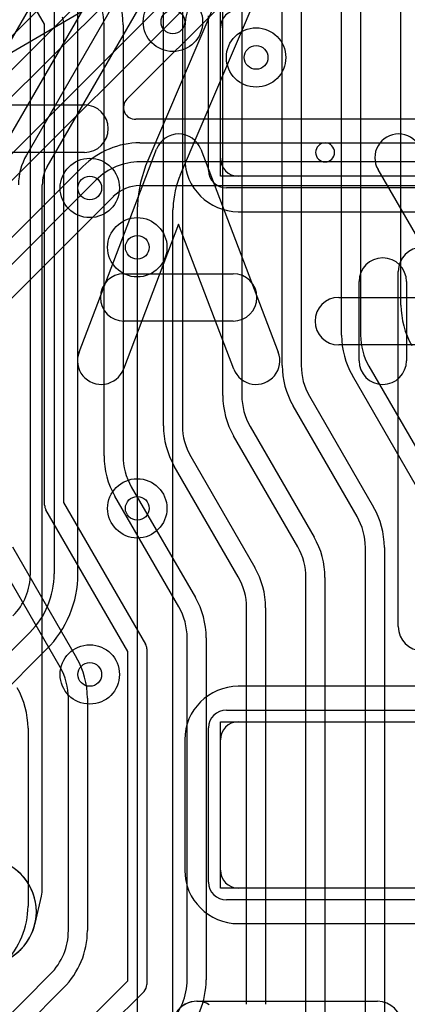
# Model space of a CAD drawing. Extents: x -0.9 to 20.9, y 0 to 28.
# Tile 23 of 44: x 14.2 to 15.8, y 5.9 to 10.1. Entities that reach past the tile are written whole.
import ezdxf

# ---------------------------------------------------------------- set-up
doc = ezdxf.new("R2010")
doc.units = 0
for name, color, linetype in [('1-2-via', 1, 'CONTINUOUS'), ('4-5-via', 1, 'CONTINUOUS'), ('5-6-via', 1, 'CONTINUOUS'), ('L1', 3, 'CONTINUOUS'), ('L2', 3, 'CONTINUOUS'), ('L3', 3, 'CONTINUOUS'), ('L4', 3, 'CONTINUOUS'), ('L5', 7, 'CONTINUOUS'), ('L6', 7, 'CONTINUOUS'), ('MetalMask-A', 176, 'CONTINUOUS'), ('PartsArea-A', 111, 'CONTINUOUS'), ('PartsSilk-A', 221, 'CONTINUOUS'), ('PartsSilk-B', 221, 'CONTINUOUS'), ('Resist-A', 2, 'CONTINUOUS'), ('Silk-A', 140, 'CONTINUOUS'), ('Silk-B', 140, 'CONTINUOUS')]:
    doc.layers.add(name, color=color, linetype=linetype)

msp = doc.modelspace()

# ---------------------------------------------------------------- linework, layer by layer
at = {"layer": '1-2-via'}
msp.add_circle((14.7, 8), 0.05, dxfattribs=at)
at = {"layer": '4-5-via'}
for centre in [(15.2, 9.9), (14.7, 9.1)]:
    msp.add_circle(centre, 0.05, dxfattribs=at)
at = {"layer": '5-6-via'}
for centre in [(14.85, 10.05), (14.5, 9.35), (14.5, 7.3)]:
    msp.add_circle(centre, 0.05, dxfattribs=at)
at = {"layer": 'L1'}
for p, q in [((14.45004, 7.72426), (14.45004, 12.87073)), ((14.25, 7.72426), (14.25, 12.8)), ((14.35, 12.8), (14.35, 7.72426)), ((14.89996, 10.025), (14.89996, 9.475)), ((15.05, 9.475), (15.05, 10.025)), ((16.525, 9.4), (15.125, 9.4)), ((15.125, 9.24996), (16.525, 9.24996)), ((14.24749, 7.47677), (12.98536, 6.21464)), ((13.12929, 6.21709), (14.31823, 7.40603)), ((16.525, 7.25004), (15.125, 7.25004)), ((15.125, 7.1), (16.525, 7.1)), ((14.89996, 7.025), (14.89996, 6.475)), ((15.05, 6.475), (15.05, 7.025)), ((16.525, 6.4), (15.125, 6.4)), ((15.125, 6.24996), (16.525, 6.24996))]:
    msp.add_line(p, q, dxfattribs=at)
msp.add_circle((14.7, 8), 0.125, dxfattribs=at)
for centre, radius, start, end in [((15.125, 10.025), 0.22504, 90, 180), ((15.125, 10.025), 0.075, 90, 180), ((15.125, 9.475), 0.22504, 180, -90), ((15.125, 9.475), 0.075, 180, -90), ((14, 7.72426), 0.25, -45, 0), ((14, 7.72426), 0.35, -45, 0), ((13.99999, 7.72426), 0.45005, -44.9991, 0), ((15.125, 7.025), 0.22504, 90, 180), ((15.125, 7.025), 0.075, 90, 180), ((15.125, 6.475), 0.22504, 180, -90), ((15.125, 6.475), 0.075, 180, -90)]:
    msp.add_arc(centre, radius, start, end, dxfattribs=at)
at = {"layer": 'L2'}
msp.add_circle((14.7, 8), 0.125, dxfattribs=at)
at = {"layer": 'L3'}
for p, q in [((15.81, 8.85647), (15.81, 15.36923)), ((15.56, 8.72948), (15.56, 12.5)), ((15.64, 12.5), (15.64, 8.72948)), ((14.31, 10.03979), (13.26536, 11.84917)), ((15.31, 8.60246), (15.31, 11.02573)), ((15.39, 11.02573), (15.39, 8.60246)), ((15.06, 8.47537), (15.06, 10.72644)), ((15.14, 10.72644), (15.14, 8.47537)), ((14.81, 8.34832), (14.81, 10.10416)), ((14.89, 10.10416), (14.89, 8.34832)), ((14.39, 10.05051), (14.39, 8.02462)), ((14.31, 8.0139), (14.31, 10.03979)), ((14.56, 8.22128), (14.56, 10.03715)), ((14.64, 10.03715), (14.64, 8.22128)), ((15.67483, 8.59949), (15.94445, 8.13248)), ((15.87517, 8.09248), (15.60555, 8.55949)), ((15.42483, 8.47245), (15.69444, 8.00548)), ((15.62516, 7.96548), (15.35555, 8.43245)), ((15.17483, 8.34537), (15.44445, 7.87839)), ((15.37517, 7.83839), (15.10555, 8.30537)), ((14.92483, 8.21833), (15.19445, 7.75132)), ((15.12517, 7.71132), (14.85555, 8.17833)), ((14.67483, 8.09128), (14.94445, 7.6243)), ((14.87517, 7.5843), (14.60555, 8.05128)), ((14.39, 8.02462), (14.73464, 7.42767)), ((14.66, 7.39695), (14.31536, 7.9939)), ((14.17483, 7.83719), (14.44445, 7.37021)), ((15.66, 5.70272), (15.66, 7.83547)), ((15.74, 7.83547), (15.74, 5.70272)), ((14.37517, 7.33021), (14.10555, 7.79719)), ((15.41, 5.80632), (15.41, 7.70839)), ((15.49, 7.70839), (15.49, 5.80632)), ((15.16, 5.90992), (15.16, 7.58133)), ((15.24, 7.58133), (15.24, 5.90992)), ((14.91, 6.01352), (14.91, 7.4543)), ((14.99, 7.4543), (14.99, 6.01352)), ((14.66, 6.00943), (14.66, 7.39695)), ((14.74, 7.40767), (14.74, 5.99286)), ((14.41, 6.22072), (14.41, 7.20021)), ((14.49, 7.20021), (14.49, 6.22072)), ((14.24, 7.07321), (14.24, 6.32426)), ((13.88813, 5.59115), (14.33385, 6.03687)), ((14.39042, 5.9803), (13.9447, 5.53458)), ((13.96557, 5.315), (14.66, 6.00943)), ((14.72828, 5.96458), (14.01042, 5.24672))]:
    msp.add_line(p, q, dxfattribs=at)
for centre, radius, start, end in [((14.3, 10.03715), 0.34, 0, 29.99988), ((14.3, 10.03715), 0.26, 0, 29.99963), ((14.35, 10.05051), 0.04, 0, 29.99991), ((16.15, 8.85647), 0.34, 180, -150.00023), ((15.9, 8.72949), 0.34, -179.99831, -150.00023), ((15.9, 8.72949), 0.26, -179.9978, -150.00037), ((15.65, 8.60245), 0.34, 179.99831, -150.00023), ((15.65, 8.60245), 0.26, 179.9978, -150.00037), ((15.4, 8.47537), 0.34, 180, -150.00023), ((15.4, 8.47537), 0.26, 180, -150.00037), ((15.15, 8.34832), 0.34, 180, -150.00157), ((15.15, 8.34832), 0.26, 180, -150.00228), ((14.9, 8.22128), 0.34, 180, -150.00023), ((14.9, 8.22128), 0.26, 180, -150.00037), ((14.35, 8.0139), 0.04, 180, -149.99927), ((15.4, 7.83547), 0.34, 0, 30.00219), ((15.4, 7.83547), 0.26, 0, 30.00264), ((15.15, 7.70839), 0.34, 0, 29.99988), ((15.15, 7.70839), 0.26, 0, 29.99963), ((14.9, 7.58132), 0.34, 0.00169, 29.99977), ((14.9, 7.58132), 0.26, 0.0022, 29.99963), ((14.65, 7.4543), 0.34, 0, 29.99988), ((14.65, 7.4543), 0.26, 0, 29.99963), ((14.7, 7.40767), 0.04, 0, 29.9995), ((14.15, 7.20021), 0.34, 0, 29.99977), ((14.15, 7.20021), 0.26, 0, 29.99963), ((13.9, 7.07321), 0.34, 0, 29.99988), ((13.9, 6.32426), 0.34, -45, 0), ((14.15, 6.22072), 0.26, -45, 0), ((14.15, 6.22072), 0.34, -45, 0), ((14.7, 5.99286), 0.04, -45, 0), ((14.65, 6.01352), 0.26, -45, 0), ((14.65, 6.01352), 0.34, -45, 0)]:
    msp.add_arc(centre, radius, start, end, dxfattribs=at)
at = {"layer": 'L4'}
for p, q in [((12.88942, 8.56615), (15.14385, 10.82058)), ((15.20042, 10.76401), (12.94599, 8.50958)), ((14.8484, 10.66661), (12.81868, 8.63688)), ((12.84302, 8.16615), (15.3353, 10.65845)), ((15.39187, 10.60188), (12.89959, 8.10958)), ((14.65644, 9.72495), (15.46261, 10.53113)), ((16.21037, 9.64004), (14.71124, 9.64004)), ((14.71124, 9.54), (15.49062, 9.54)), ((15.49062, 9.54), (16.25745, 9.54)), ((13.03444, 8.00402), (14.47082, 9.44042)), ((15.49062, 9.46), (14.71124, 9.46)), ((16.25745, 9.46), (15.49062, 9.46)), ((14.52739, 9.38385), (13.09101, 7.94745)), ((14.71125, 9.35996), (16.21037, 9.35996)), ((13.16175, 7.87671), (14.59814, 9.3131))]:
    msp.add_line(p, q, dxfattribs=at)
for centre in [(15.2, 9.9), (14.7, 9.1)]:
    msp.add_circle(centre, 0.125, dxfattribs=at)
for centre, radius, start, end in [((14.69177, 9.68962), 0.04997, 135, -87.71764), ((14.71124, 9.2), 0.44004, 90, 92.27661), ((14.71124, 9.2), 0.34, 90, 135), ((15.49062, 9.5), 0.04, 90, -90), ((15.49062, 9.5), 0.04, -90, 90), ((14.71124, 9.2), 0.26, 90, 135), ((14.71126, 9.2), 0.15996, 90.00358, 134.63274), ((14.63347, 9.27777), 0.04997, 133.80803, 135), ((14.05, 6.3), 0.22504, -79.38113, 79.38113)]:
    msp.add_arc(centre, radius, start, end, dxfattribs=at)
at = {"layer": 'L5'}
for centre in [(14.85, 10.05), (15.2, 9.9), (14.5, 9.35), (14.7, 9.1), (14.5, 7.3)]:
    msp.add_circle(centre, 0.125, dxfattribs=at)
msp.add_arc((14.05, 6.3), 0.22504, -90, 90, dxfattribs=at)
at = {"layer": 'L6'}
for p, q in [((15.45311, 12.20105), (13.93349, 9.56901)), ((14.14689, 9.5386), (15.66651, 12.17065)), ((15.75311, 12.12065), (14.23349, 9.4886)), ((14.32035, 9.43898), (15.83975, 12.07063)), ((15.394, 10.99067), (14.744, 9.46567)), ((14.88203, 9.40684), (15.53203, 10.93184)), ((14.30004, 6.4), (14.30004, 9.3636)), ((14.69996, 9.25859), (14.69996, 4.75)), ((14.85, 4.75), (14.85, 9.25859)), ((14.26944, 6.25011), (14.29609, 6.36579))]:
    msp.add_line(p, q, dxfattribs=at)
for centre in [(14.85, 10.05), (14.5, 9.35), (14.5, 7.3)]:
    msp.add_circle(centre, 0.125, dxfattribs=at)
for centre, radius, start, end in [((14.45, 9.3636), 0.25, 150.00042, 180), ((15.25002, 9.25003), 0.55005, 156.91876, 177.20626), ((14.45004, 9.3636), 0.15, 150.00971, 180), ((14.3634, 9.4136), 0.04997, 149.47865, 150.00767), ((15.25, 9.25), 0.4, 156.91482, 177.54268), ((14.95001, 9.25846), 0.25005, 176.02131, 179.9473), ((14.89997, 9.25859), 0.20001, 179.97135, 180), ((14.65071, 9.27928), 0.04997, -3.98187, -2.79885), ((14.95, 9.25856), 0.1, 175.0722, 179.96562), ((14.89997, 9.25859), 0.04997, 179.9656, 180), ((14.05, 6.3), 0.22504, 111.32578, -13.52495), ((14.15, 6.4), 0.15004, -13.12857, 0), ((14.34478, 6.35457), 0.04997, 166.87044, 167.02343), ((14.31738, 6.23568), 0.04997, 166.26967, 166.46992), ((14.12308, 6.28316), 0.15005, -13.73248, -12.96743), ((14.31813, 6.23889), 0.04997, 167.02343, 167.75228)]:
    msp.add_arc(centre, radius, start, end, dxfattribs=at)
at = {"layer": 'MetalMask-A'}
for p, q in [((15.05, 9.475), (15.05, 10.025)), ((16.525, 9.4), (15.125, 9.4)), ((15.125, 7.1), (16.525, 7.1)), ((15.05, 6.475), (15.05, 7.025)), ((16.525, 6.4), (15.125, 6.4))]:
    msp.add_line(p, q, dxfattribs=at)
for centre, start, end in [((15.125, 10.025), 90, 180), ((15.125, 9.475), 180, -90), ((15.125, 7.025), 90, 180), ((15.125, 6.475), 180, -90)]:
    msp.add_arc(centre, 0.075, start, end, dxfattribs=at)
at = {"layer": 'PartsArea-A'}
for p, q in [((15.05, 9.4), (15.05, 10.1)), ((16.2, 9.4), (15.05, 9.4)), ((15.05, 6.4), (15.05, 7.1)), ((15.05, 7.1), (16.2, 7.1)), ((16.2, 6.4), (15.05, 6.4))]:
    msp.add_line(p, q, dxfattribs=at)
at = {"layer": 'PartsSilk-A'}
for p, q in [((15.7984, 7.5016), (15.7984, 8.9984)), ((14.95035, 5.92293), (15.71108, 5.92293))]:
    msp.add_line(p, q, dxfattribs=at)
for centre, start, end in [((15.9, 8.9984), 0, 180), ((15.9, 7.5016), 180, 0), ((14.95035, 5.82133), 58.83991, -121.1572), ((14.95035, 5.82133), 90, -90), ((15.71108, 5.82133), -90, 90)]:
    msp.add_arc(centre, 0.1016, start, end, dxfattribs=at)
at = {"layer": 'PartsSilk-B'}
for p, q in [((14.4547, 8.65782), (14.78062, 9.51338)), ((14.96752, 9.51338), (15.29345, 8.65782)), ((16.0263, 8.88889), (15.71352, 9.42757)), ((14.87407, 9.19688), (14.6416, 8.58662)), ((15.10655, 8.58662), (14.87407, 9.19688)), ((14.64444, 8.98889), (15.1037, 8.98889)), ((15.63333, 8.62222), (15.63333, 8.95556)), ((15.83333, 8.95556), (15.83333, 8.62222)), ((15.54815, 8.88889), (16.0263, 8.88889)), ((15.1037, 8.78889), (14.64444, 8.78889)), ((16.2, 8.68889), (15.54815, 8.68889))]:
    msp.add_line(p, q, dxfattribs=at)
for centre, start, end in [((14.87407, 9.47778), 20.85446, 159.14554), ((15.8, 9.47778), 30.13931, -149.85865), ((15.73333, 8.95556), 0, 180), ((14.64444, 8.88889), 90, -90), ((15.1037, 8.88889), -90, 90), ((15.54815, 8.78889), 90, -90), ((14.54815, 8.62222), 159.14554, -20.85401), ((15.2, 8.62222), -159.14554, 20.8546), ((15.73333, 8.62222), 180, 0)]:
    msp.add_arc(centre, 0.1, start, end, dxfattribs=at)
at = {"layer": 'Resist-A'}
for p, q in [((15, 9.425), (15, 10.075)), ((16.575, 9.35), (15.075, 9.35)), ((15.075, 7.15), (16.575, 7.15)), ((15, 6.425), (15, 7.075)), ((16.575, 6.35), (15.075, 6.35))]:
    msp.add_line(p, q, dxfattribs=at)
for centre, start, end in [((15.075, 9.425), 180, -90), ((15.075, 7.075), 90, 180), ((15.075, 6.425), 180, -90)]:
    msp.add_arc(centre, 0.075, start, end, dxfattribs=at)
at = {"layer": 'Silk-A'}
for p, q in [((14.52803, 10.12835), (14.09469, 9.8765)), ((13.72222, 9.7), (14.47778, 9.7)), ((14.47778, 9.5), (13.62222, 9.5)), ((15.7984, 7.5016), (15.7984, 8.9984)), ((14.95035, 5.92293), (15.71108, 5.92293))]:
    msp.add_line(p, q, dxfattribs=at)
for centre, radius, start, end in [((14.47778, 9.6), 0.1, -90, 90), ((15.9, 8.9984), 0.1016, 0, 180), ((15.9, 7.5016), 0.1016, 180, 0), ((14.95035, 5.82133), 0.1016, 58.83991, -121.1572), ((14.95035, 5.82133), 0.1016, 90, -90), ((15.71108, 5.82133), 0.1016, -90, 90)]:
    msp.add_arc(centre, radius, start, end, dxfattribs=at)
at = {"layer": 'Silk-B'}
for p, q in [((14.4547, 8.65782), (14.78062, 9.51338)), ((14.96752, 9.51338), (15.29345, 8.65782)), ((16.0263, 8.88889), (15.71352, 9.42757)), ((14.87407, 9.19688), (14.6416, 8.58662)), ((15.10655, 8.58662), (14.87407, 9.19688)), ((14.64444, 8.98889), (15.1037, 8.98889)), ((15.63333, 8.62222), (15.63333, 8.95556)), ((15.83333, 8.95556), (15.83333, 8.62222)), ((15.54815, 8.88889), (16.0263, 8.88889)), ((15.1037, 8.78889), (14.64444, 8.78889)), ((16.2, 8.68889), (15.54815, 8.68889))]:
    msp.add_line(p, q, dxfattribs=at)
for centre, start, end in [((14.87407, 9.47778), 20.85446, 159.14554), ((15.8, 9.47778), 30.13931, -149.85865), ((15.73333, 8.95556), 0, 180), ((14.64444, 8.88889), 90, -90), ((15.1037, 8.88889), -90, 90), ((15.54815, 8.78889), 90, -90), ((14.54815, 8.62222), 159.14554, -20.85401), ((15.2, 8.62222), -159.14554, 20.8546), ((15.73333, 8.62222), 180, 0)]:
    msp.add_arc(centre, 0.1, start, end, dxfattribs=at)

doc.saveas('drawing.dxf')
